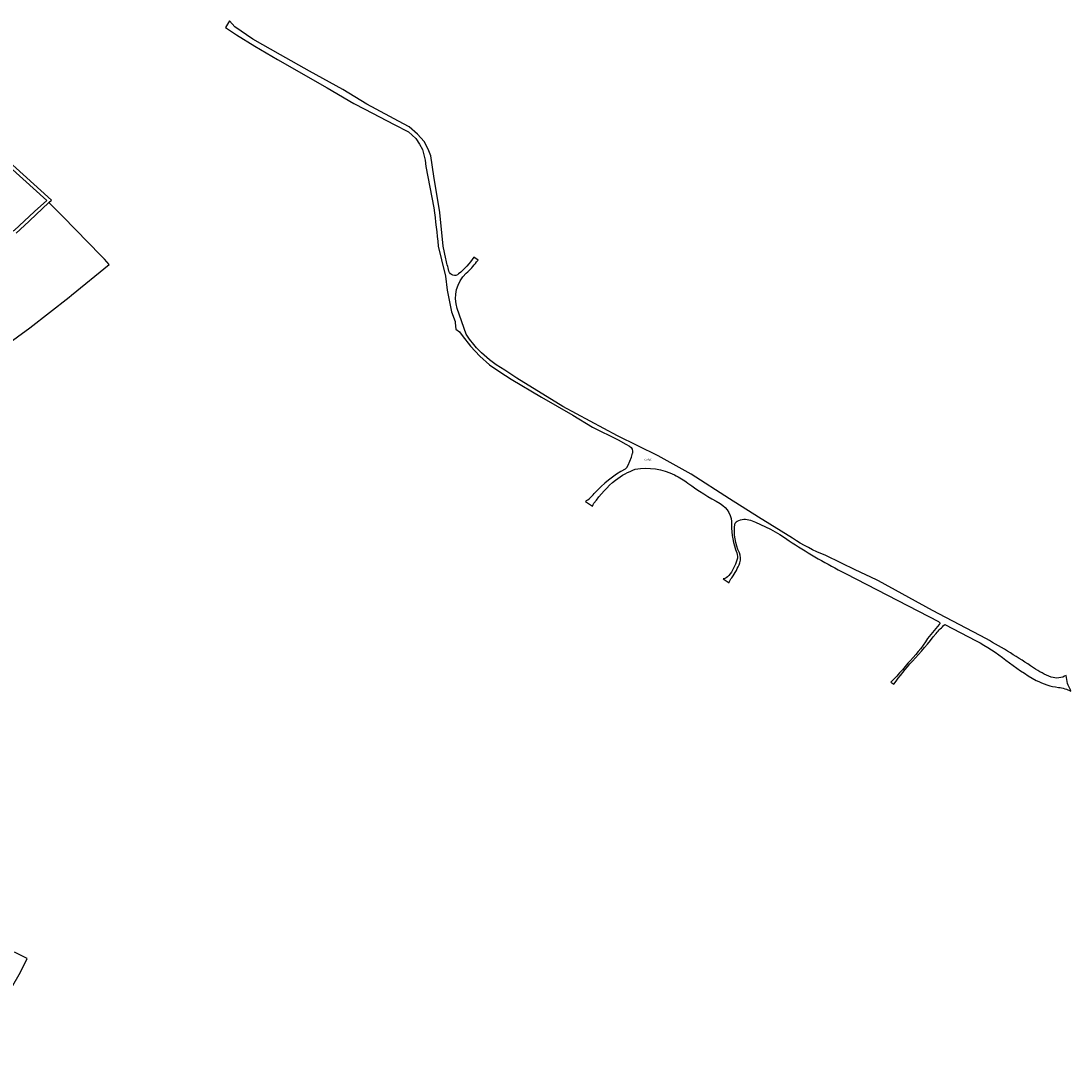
# Model space of a CAD drawing. Extents: x 163074 to 167167, y 441438 to 444019.
# Tile 49 of 49: x 166670 to 167167, y 441508 to 441994. Entities that reach past the tile are written whole.
import ezdxf
from ezdxf.enums import TextEntityAlignment as Align

# ---------------------------------------------------------------- set-up
doc = ezdxf.new("R2010")
doc.units = 0
doc.header["$LTSCALE"] = 4
for name, color, linetype in [('CWGD', 7, 'CONTINUOUS'), ('G_BTD', 3, 'CONTINUOUS'), ('G_WGD', 7, 'CONTINUOUS')]:
    doc.layers.add(name, color=color, linetype=linetype)
doc.styles.add('ISO', font='ISO')

msp = doc.modelspace()

# ---------------------------------------------------------------- linework, layer by layer
at = {"layer": 'G_BTD', "linetype": 'Continuous', "transparency": 33554687}
for points in [[(166582.363, 441796.144), (166594.002, 441800.172), (166636.467, 441823.904), (166653.563, 441834.247), (166656.388, 441836.257), (166674.034, 441849.059), (166692.686, 441863.655), (166693.894, 441864.6), (166711.715, 441879.106), (166709.412, 441881.532), (166707.706, 441883.28), (166689.707, 441901.785), (166683.131, 441908.494)], [(166637.913, 441514.023), (166644.45, 441508.979), (166646.021, 441507.874), (166647.599, 441510.238), (166650.689, 441514.635), (166661.063, 441529.612), (166665.426, 441536.338), (166669.595, 441543.75), (166672.753, 441550.291), (166672.494, 441550.419), (166666.819, 441553.215)]]:
    msp.add_lwpolyline(points, dxfattribs=at)
at = {"layer": 'G_WGD', "linetype": 'Continuous', "transparency": 33554687}
for points in [[(166871.181, 441881.801), (166869.918, 441887.729), (166868.335, 441903.731), (166865.426, 441920.986), (166864.008, 441930.617), (166862.871, 441933.784), (166860.875, 441937.307), (166857.812, 441940.895), (166853.752, 441944.216), (166851.078, 441945.769), (166833.67, 441954.994), (166822.335, 441961.948), (166806.634, 441970.725), (166792.843, 441978.454), (166779.737, 441985.837), (166771.212, 441991.725), (166768.728, 441994.434), (166766.844, 441991.339), (166771.918, 441987.812), (166780.713, 441982.435), (166791.464, 441976.159), (166814.924, 441962.846), (166827.566, 441955.341), (166832.74, 441952.658), (166846.725, 441945.39), (166853.536, 441941.892), (166856.923, 441938.758), (166858.762, 441936.117), (166860.035, 441933.596), (166861.327, 441928.53), (166861.667, 441925.523), (166865.426, 441905.84)], [(166683.131, 441908.494), (166684.276, 441909.573), (166648.983, 441941.436), (166647.891, 441940.228), (166682.105, 441909.339), (166676.315, 441904.207), (166666.695, 441895.248), (166663.685, 441893.736), (166659.53, 441892.89), (166654.146, 441893.235), (166649.902, 441894.478), (166645.08, 441897.01), (166638.715, 441902.455), (166634.822, 441905.844), (166630.18, 441907.843), (166625.588, 441910.221), (166619.03, 441916.045), (166603.609, 441933.049), (166599.607, 441937.657)], [(166683.131, 441908.494), (166673.922, 441899.809), (166673.604, 441899.496)], [(166673.604, 441899.496), (166667.618, 441893.921)], [(166867.574, 441887.785), (166869.116, 441881.22), (166870.951, 441873.548), (166871.876, 441866.882), (166873.888, 441856.644), (166875.591, 441852.025), (166875.578, 441851.411), (166875.931, 441848.416), (166877.626, 441847.158), (166878.853, 441845.401), (166882.781, 441840.378), (166887.231, 441835.669), (166891.811, 441831.608), (166896.694, 441828.197), (166902.073, 441824.706), (166916.501, 441816.231), (166931.332, 441807.748), (166940.708, 441802.026), (166952.852, 441796.002), (166956.43, 441793.997), (166958.243, 441793.027)], [(166886.521, 441881.111), (166884.382, 441882.576)], [(167035.361, 441749.353), (167019.345, 441759.367), (167005.619, 441768.023), (166987.434, 441779.812), (166971.831, 441788.447), (166952.453, 441797.948), (166926.65, 441811.827), (166904.742, 441825.167), (166899.105, 441829.019), (166895.025, 441831.539), (166891.842, 441833.941), (166888.096, 441837.255), (166885.664, 441839.587), (166884.374, 441841.153), (166882.308, 441843.714), (166880.855, 441846.04), (166876.546, 441858.239)], [(166956.086, 441782.091), (166956.937, 441782.902), (166957.571, 441783.979), (166959.141, 441787.853), (166959.529, 441789.66)], [(166937.28, 441766.863), (166940.678, 441764.544), (166940.911, 441765.309), (166941.36, 441765.954)], [(167127.369, 441701.662), (167101.685, 441715.207), (167076.158, 441729.138), (167075.159, 441729.613), (167065.077, 441734.404), (167058.678, 441737.513), (167050.913, 441741.286)], [(167002.518, 441730.139), (167005.359, 441728.184)], [(167058.572, 441733.647), (167060.786, 441732.508), (167104.619, 441709.962)], [(167104.96, 441708.47), (167099.379, 441701.825)], [(167107.545, 441708.457), (167122.434, 441700.798)], [(167084.782, 441684.083), (167083.427, 441682.63), (167082.05, 441681.197), (167083.42, 441680.174)]]:
    msp.add_lwpolyline(points, dxfattribs=at)
for points in [[(166865.426, 441905.84, -0.0119849), (166867.574, 441887.785)], [(166872.646, 441875.972, -0.0217503), (166871.181, 441881.801)], [(166884.382, 441882.576, -0.0800659), (166877.217, 441874.575)], [(166880.841, 441874.929, 0.0526917), (166885.709, 441880.286)], [(166885.709, 441880.286, -0.0726752), (166886.521, 441881.111)], [(166877.217, 441874.575, -0.5766859), (166872.646, 441875.972)], [(166876.546, 441858.239, -0.2900282), (166880.841, 441874.929)], [(166958.243, 441793.027, -0.3434784), (166959.529, 441789.66)], [(166956.086, 441782.091, 0.0914873), (166941.499, 441770.501)], [(166951.593, 441776.949, -0.0763432), (166960.942, 441782.077)], [(166960.942, 441782.077, -0.1637722), (166979.537, 441779.381)], [(166979.537, 441779.381, -0.0533867), (166985.801, 441775.482)], [(166941.36, 441765.954, -0.0674557), (166951.593, 441776.949)], [(166985.801, 441775.482, 0.0335283), (167001.191, 441765.794)], [(166937.28, 441766.863, 0.0879649), (166941.499, 441770.501)], [(167001.191, 441765.794, -0.2713996), (167006.574, 441755.835)], [(167006.574, 441755.835, 0.1025687), (167009.001, 441742.509)], [(167010.239, 441742.438, -0.1480314), (167008.143, 441756.018)], [(167008.143, 441756.018, -0.2383559), (167009.175, 441757.497)], [(167009.175, 441757.497, -0.2173504), (167015.519, 441757.92)], [(167015.519, 441757.92, -0.0650171), (167033.751, 441748.207)], [(167050.913, 441741.286, -0.0487105), (167035.361, 441749.353)], [(167033.751, 441748.207, 0.0274829), (167058.572, 441733.647)], [(167009.1, 441739.023, -0.076992), (167005.249, 441731.654)], [(167009.001, 441742.509, -0.1803888), (167009.1, 441739.023)], [(167010.457, 441737.763, 0.2031561), (167010.239, 441742.438)], [(167006.652, 441730.693, 0.0699058), (167010.457, 441737.763)], [(167005.249, 441731.654, -0.1895882), (167002.518, 441730.139)], [(167005.359, 441728.184, -0.0816206), (167006.652, 441730.693)], [(167104.619, 441709.962, -0.4654049), (167104.96, 441708.47)], [(167092.189, 441691.146, 0.0220342), (167103.438, 441704.293)], [(167103.438, 441704.293, -0.0446124), (167107.545, 441708.457)], [(167099.379, 441701.825, -0.052165), (167090.023, 441690.155)], [(167122.434, 441700.798, -0.0351031), (167136.533, 441691.694)], [(167149.581, 441688.016, 0.0212353), (167127.369, 441701.662)], [(167083.42, 441680.174, -0.0291207), (167092.189, 441691.146)], [(167090.023, 441690.155, -0.015294), (167084.782, 441684.083)], [(167136.533, 441691.694, 0.036991), (167150.802, 441682.062)], [(167157.903, 441683.587, -0.062179), (167149.581, 441688.016)], [(167165.105, 441684.424, -0.2229101), (167157.903, 441683.587)], [(167165.692, 441680.637, -0.0403728), (167165.105, 441684.424)], [(167150.802, 441682.062, 0.091805), (167161.371, 441678.706)], [(167167.339, 441676.973, -0.0278767), (167165.692, 441680.637)], [(167161.371, 441678.706, -0.0787966), (167167.339, 441676.973)]]:
    msp.add_lwpolyline(points, format="xyb", dxfattribs=at)

# ---------------------------------------------------------------- texts
at = {"layer": 'CWGD', "transparency": 33554687, "style": 'ISO'}
msp.add_text('CWGD', height=0.9, dxfattribs=at).set_placement((166967.092, 441786.655), align=Align.MIDDLE_CENTER)

doc.saveas('drawing.dxf')
